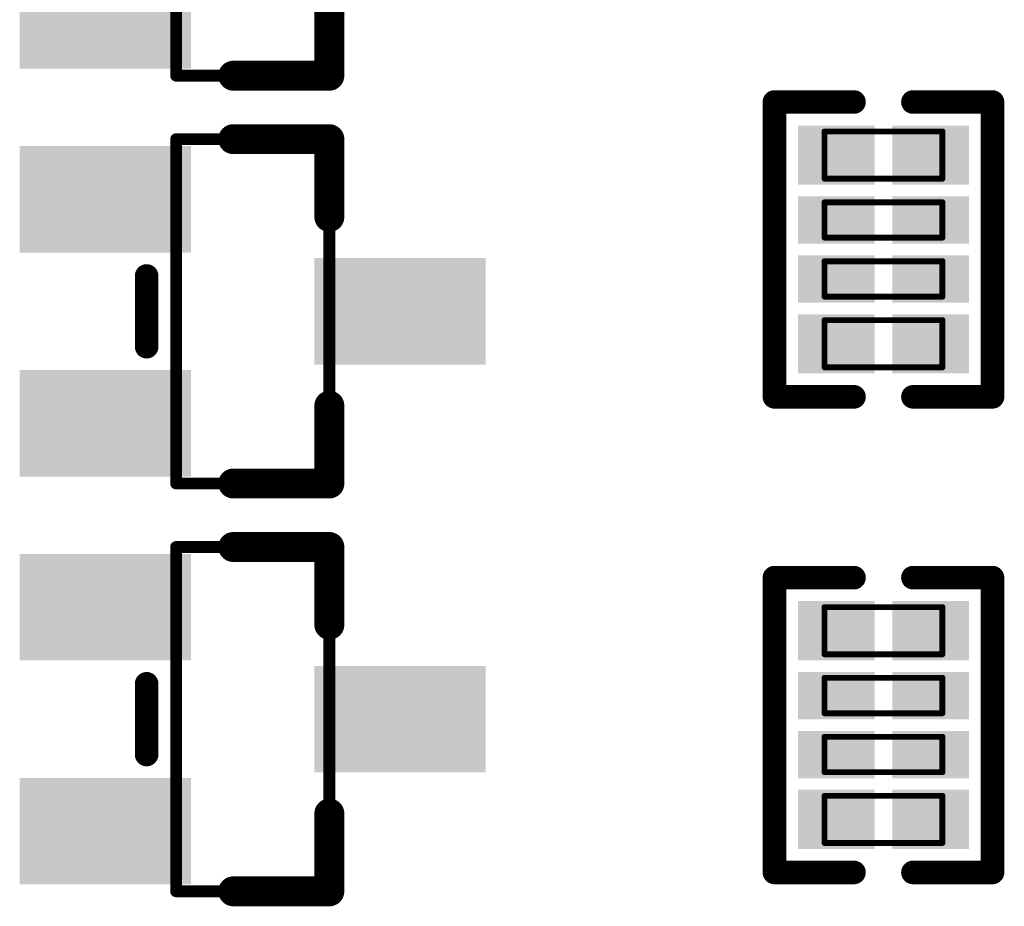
# Model space of a CAD drawing. Header units: millimetres. Extents: x 5.37 to 8.73, y 4.04 to 6.26.
# Tile 9 of 17: x 6.53 to 6.86, y 5.04 to 5.33. Entities that reach past the tile are written whole.
import ezdxf

# ---------------------------------------------------------------- set-up
doc = ezdxf.new("R2010")
doc.units = ezdxf.units.MM
doc.header["$MEASUREMENT"] = 0
for name, color, linetype in [('BottomLayer', 5, 'Continuous'), ('BottomOverlay', 54, 'Continuous'), ('BottomPaste', 16, 'Continuous'), ('BottomSolder', 6, 'Continuous'), ('Mechanical13', 56, 'Continuous')]:
    doc.layers.add(name, color=color, linetype=linetype)

# ---------------------------------------------------------------- blocks, each defined once
blk = doc.blocks.new('0402_R_4_B_22')
at = {"layer": 'BottomLayer'}
for points in [[(-0.02362, 0.00492), (-0.02362, 0.02657), (-0.03937, 0.00492), (-0.03937, 0.02657)], [(-0.00394, 0.00492), (-0.00394, 0.02657), (-0.01575, 0.00492), (-0.01575, 0.02657)], [(0.01575, 0.00492), (0.01575, 0.02657), (0.00394, 0.00492), (0.00394, 0.02657)], [(0.03937, 0.00492), (0.03937, 0.02657), (0.02362, 0.00492), (0.02362, 0.02657)], [(-0.02362, -0.02657), (-0.02362, -0.00492), (-0.03937, -0.02657), (-0.03937, -0.00492)], [(-0.00394, -0.02657), (-0.00394, -0.00492), (-0.01575, -0.02657), (-0.01575, -0.00492)], [(0.01575, -0.02657), (0.01575, -0.00492), (0.00394, -0.02657), (0.00394, -0.00492)], [(0.03937, -0.02657), (0.03937, -0.00492), (0.02362, -0.02657), (0.02362, -0.00492)]]:
    blk.add_solid(points, dxfattribs=at)
at = {"layer": 'BottomOverlay', "const_width": 0.00787}
for points in [[(-0.04921, 0.00984), (-0.04921, 0.03642)], [(0.04921, 0.03642), (-0.04921, 0.03642)], [(0.04921, 0.00984), (0.04921, 0.03642)], [(-0.04921, -0.03642), (-0.04921, -0.00984)], [(0.04921, -0.03642), (0.04921, -0.00984)], [(0.04921, -0.03642), (-0.04921, -0.03642)]]:
    blk.add_lwpolyline(points, dxfattribs=at)
at = {"layer": 'BottomOverlay', "const_width": 0.00394}
for points in [[(-0.05118, 0.03642, 1), (-0.04724, 0.03642, 1)], [(-0.05118, 0.03642, 1), (-0.04724, 0.03642, 1)], [(0.04724, 0.03642, 1), (0.05118, 0.03642, 1)], [(0.04724, 0.03642, 1), (0.05118, 0.03642, 1)], [(-0.05118, 0.00984, 1), (-0.04724, 0.00984, 1)], [(0.04724, 0.00984, 1), (0.05118, 0.00984, 1)], [(-0.05118, -0.00984, 1), (-0.04724, -0.00984, 1)], [(0.04724, -0.00984, 1), (0.05118, -0.00984, 1)], [(-0.05118, -0.03642, 1), (-0.04724, -0.03642, 1)], [(-0.05118, -0.03642, 1), (-0.04724, -0.03642, 1)], [(0.04724, -0.03642, 1), (0.05118, -0.03642, 1)], [(0.04724, -0.03642, 1), (0.05118, -0.03642, 1)]]:
    blk.add_lwpolyline(points, format="xyb", close=True, dxfattribs=at)
at = {"layer": 'BottomPaste'}
for points in [[(-0.02362, 0.00492), (-0.02362, 0.02657), (-0.03937, 0.00492), (-0.03937, 0.02657)], [(-0.00394, 0.00492), (-0.00394, 0.02657), (-0.01575, 0.00492), (-0.01575, 0.02657)], [(0.01575, 0.00492), (0.01575, 0.02657), (0.00394, 0.00492), (0.00394, 0.02657)], [(0.03937, 0.00492), (0.03937, 0.02657), (0.02362, 0.00492), (0.02362, 0.02657)], [(-0.02362, -0.02657), (-0.02362, -0.00492), (-0.03937, -0.02657), (-0.03937, -0.00492)], [(-0.00394, -0.02657), (-0.00394, -0.00492), (-0.01575, -0.02657), (-0.01575, -0.00492)], [(0.01575, -0.02657), (0.01575, -0.00492), (0.00394, -0.02657), (0.00394, -0.00492)], [(0.03937, -0.02657), (0.03937, -0.00492), (0.02362, -0.02657), (0.02362, -0.00492)]]:
    blk.add_solid(points, dxfattribs=at)
at = {"layer": 'BottomSolder'}
for points in [[(-0.02162, 0.00292), (-0.02162, 0.02857), (-0.04137, 0.00292), (-0.04137, 0.02857)], [(-0.00194, 0.00292), (-0.00194, 0.02857), (-0.01775, 0.00292), (-0.01775, 0.02857)], [(0.01775, 0.00292), (0.01775, 0.02857), (0.00194, 0.00292), (0.00194, 0.02857)], [(0.04137, 0.00292), (0.04137, 0.02857), (0.02162, 0.00292), (0.02162, 0.02857)], [(-0.02162, -0.02857), (-0.02162, -0.00292), (-0.04137, -0.02857), (-0.04137, -0.00292)], [(-0.00194, -0.02857), (-0.00194, -0.00292), (-0.01775, -0.02857), (-0.01775, -0.00292)], [(0.01775, -0.02857), (0.01775, -0.00292), (0.00194, -0.02857), (0.00194, -0.00292)], [(0.04137, -0.02857), (0.04137, -0.00292), (0.02162, -0.02857), (0.02162, -0.00292)]]:
    blk.add_solid(points, dxfattribs=at)
at = {"layer": 'Mechanical13', "const_width": 0.00197}
for points in [[(-0.03937, -0.01969), (-0.03937, 0.01968)], [(-0.02362, 0.01968), (-0.03937, 0.01968)], [(-0.02362, -0.01969), (-0.02362, 0.01968)], [(-0.00394, 0.01968), (-0.01575, 0.01968)], [(-0.01575, -0.01969), (-0.01575, 0.01968)], [(-0.00394, -0.01969), (-0.00394, 0.01968)], [(0.00394, 0.01968), (0.01575, 0.01968)], [(0.00394, -0.01969), (0.00394, 0.01968)], [(0.01575, -0.01969), (0.01575, 0.01968)], [(0.02362, 0.01968), (0.03937, 0.01968)], [(0.02362, -0.01969), (0.02362, 0.01968)], [(0.03937, -0.01969), (0.03937, 0.01968)], [(-0.02362, -0.01969), (-0.03937, -0.01969)], [(-0.02362, -0.01969), (-0.03937, -0.01969)], [(-0.00394, -0.01969), (-0.01575, -0.01969)], [(0.01575, -0.01969), (0.00394, -0.01969)], [(0.03937, -0.01969), (0.02362, -0.01969)]]:
    blk.add_lwpolyline(points, dxfattribs=at)
at = {"layer": 'Mechanical13', "const_width": 0.000984}
for points in [[(-0.03986, 0.01968, 1), (-0.03888, 0.01968, 1)], [(-0.03986, 0.01968, 1), (-0.03888, 0.01968, 1)], [(-0.02411, 0.01968, 1), (-0.02313, 0.01968, 1)], [(-0.02411, 0.01968, 1), (-0.02313, 0.01968, 1)], [(-0.01624, 0.01968, 1), (-0.01526, 0.01968, 1)], [(-0.01624, 0.01968, 1), (-0.01526, 0.01968, 1)], [(-0.00443, 0.01968, 1), (-0.00344, 0.01968, 1)], [(-0.00443, 0.01968, 1), (-0.00344, 0.01968, 1)], [(0.00345, 0.01968, 1), (0.00443, 0.01968, 1)], [(0.00345, 0.01968, 1), (0.00443, 0.01968, 1)], [(0.01526, 0.01968, 1), (0.01624, 0.01968, 1)], [(0.01526, 0.01968, 1), (0.01624, 0.01968, 1)], [(0.02313, 0.01968, 1), (0.02411, 0.01968, 1)], [(0.02313, 0.01968, 1), (0.02411, 0.01968, 1)], [(0.03888, 0.01968, 1), (0.03986, 0.01968, 1)], [(0.03888, 0.01968, 1), (0.03986, 0.01968, 1)], [(-0.03986, -0.01969, 1), (-0.03888, -0.01969, 1)], [(-0.03986, -0.01969, 1), (-0.03888, -0.01969, 1)], [(-0.03986, -0.01969, 1), (-0.03888, -0.01969, 1)], [(-0.02411, -0.01969, 1), (-0.02313, -0.01969, 1)], [(-0.02411, -0.01969, 1), (-0.02313, -0.01969, 1)], [(-0.02411, -0.01969, 1), (-0.02313, -0.01969, 1)], [(-0.01624, -0.01969, 1), (-0.01526, -0.01969, 1)], [(-0.01624, -0.01969, 1), (-0.01526, -0.01969, 1)], [(-0.00443, -0.01969, 1), (-0.00344, -0.01969, 1)], [(-0.00443, -0.01969, 1), (-0.00344, -0.01969, 1)], [(0.00345, -0.01969, 1), (0.00443, -0.01969, 1)], [(0.00345, -0.01969, 1), (0.00443, -0.01969, 1)], [(0.01526, -0.01969, 1), (0.01624, -0.01969, 1)], [(0.01526, -0.01969, 1), (0.01624, -0.01969, 1)], [(0.02313, -0.01969, 1), (0.02411, -0.01969, 1)], [(0.02313, -0.01969, 1), (0.02411, -0.01969, 1)], [(0.03888, -0.01969, 1), (0.03986, -0.01969, 1)], [(0.03888, -0.01969, 1), (0.03986, -0.01969, 1)]]:
    blk.add_lwpolyline(points, format="xyb", close=True, dxfattribs=at)
blk = doc.blocks.new('0402_R_4_B_23')
at = {"layer": 'BottomLayer'}
for points in [[(-0.02362, 0.00492), (-0.02362, 0.02657), (-0.03937, 0.00492), (-0.03937, 0.02657)], [(-0.00394, 0.00492), (-0.00394, 0.02657), (-0.01575, 0.00492), (-0.01575, 0.02657)], [(0.01575, 0.00492), (0.01575, 0.02657), (0.00394, 0.00492), (0.00394, 0.02657)], [(0.03937, 0.00492), (0.03937, 0.02657), (0.02362, 0.00492), (0.02362, 0.02657)], [(-0.02362, -0.02657), (-0.02362, -0.00492), (-0.03937, -0.02657), (-0.03937, -0.00492)], [(-0.00394, -0.02657), (-0.00394, -0.00492), (-0.01575, -0.02657), (-0.01575, -0.00492)], [(0.01575, -0.02657), (0.01575, -0.00492), (0.00394, -0.02657), (0.00394, -0.00492)], [(0.03937, -0.02657), (0.03937, -0.00492), (0.02362, -0.02657), (0.02362, -0.00492)]]:
    blk.add_solid(points, dxfattribs=at)
at = {"layer": 'BottomOverlay', "const_width": 0.00787}
for points in [[(-0.04921, 0.00984), (-0.04921, 0.03642)], [(0.04921, 0.03642), (-0.04921, 0.03642)], [(0.04921, 0.00984), (0.04921, 0.03642)], [(-0.04921, -0.03642), (-0.04921, -0.00984)], [(0.04921, -0.03642), (0.04921, -0.00984)], [(0.04921, -0.03642), (-0.04921, -0.03642)]]:
    blk.add_lwpolyline(points, dxfattribs=at)
at = {"layer": 'BottomOverlay', "const_width": 0.00394}
for points in [[(-0.05118, 0.03642, 1), (-0.04724, 0.03642, 1)], [(-0.05118, 0.03642, 1), (-0.04724, 0.03642, 1)], [(0.04724, 0.03642, 1), (0.05118, 0.03642, 1)], [(0.04724, 0.03642, 1), (0.05118, 0.03642, 1)], [(-0.05118, 0.00984, 1), (-0.04724, 0.00984, 1)], [(0.04724, 0.00984, 1), (0.05118, 0.00984, 1)], [(-0.05118, -0.00984, 1), (-0.04724, -0.00984, 1)], [(0.04724, -0.00984, 1), (0.05118, -0.00984, 1)], [(-0.05118, -0.03642, 1), (-0.04724, -0.03642, 1)], [(-0.05118, -0.03642, 1), (-0.04724, -0.03642, 1)], [(0.04724, -0.03642, 1), (0.05118, -0.03642, 1)], [(0.04724, -0.03642, 1), (0.05118, -0.03642, 1)]]:
    blk.add_lwpolyline(points, format="xyb", close=True, dxfattribs=at)
at = {"layer": 'BottomPaste'}
for points in [[(-0.02362, 0.00492), (-0.02362, 0.02657), (-0.03937, 0.00492), (-0.03937, 0.02657)], [(-0.00394, 0.00492), (-0.00394, 0.02657), (-0.01575, 0.00492), (-0.01575, 0.02657)], [(0.01575, 0.00492), (0.01575, 0.02657), (0.00394, 0.00492), (0.00394, 0.02657)], [(0.03937, 0.00492), (0.03937, 0.02657), (0.02362, 0.00492), (0.02362, 0.02657)], [(-0.02362, -0.02657), (-0.02362, -0.00492), (-0.03937, -0.02657), (-0.03937, -0.00492)], [(-0.00394, -0.02657), (-0.00394, -0.00492), (-0.01575, -0.02657), (-0.01575, -0.00492)], [(0.01575, -0.02657), (0.01575, -0.00492), (0.00394, -0.02657), (0.00394, -0.00492)], [(0.03937, -0.02657), (0.03937, -0.00492), (0.02362, -0.02657), (0.02362, -0.00492)]]:
    blk.add_solid(points, dxfattribs=at)
at = {"layer": 'BottomSolder'}
for points in [[(-0.02162, 0.00292), (-0.02162, 0.02857), (-0.04137, 0.00292), (-0.04137, 0.02857)], [(-0.00194, 0.00292), (-0.00194, 0.02857), (-0.01775, 0.00292), (-0.01775, 0.02857)], [(0.01775, 0.00292), (0.01775, 0.02857), (0.00194, 0.00292), (0.00194, 0.02857)], [(0.04137, 0.00292), (0.04137, 0.02857), (0.02162, 0.00292), (0.02162, 0.02857)], [(-0.02162, -0.02857), (-0.02162, -0.00292), (-0.04137, -0.02857), (-0.04137, -0.00292)], [(-0.00194, -0.02857), (-0.00194, -0.00292), (-0.01775, -0.02857), (-0.01775, -0.00292)], [(0.01775, -0.02857), (0.01775, -0.00292), (0.00194, -0.02857), (0.00194, -0.00292)], [(0.04137, -0.02857), (0.04137, -0.00292), (0.02162, -0.02857), (0.02162, -0.00292)]]:
    blk.add_solid(points, dxfattribs=at)
at = {"layer": 'Mechanical13', "const_width": 0.00197}
for points in [[(-0.03937, -0.01969), (-0.03937, 0.01968)], [(-0.02362, 0.01968), (-0.03937, 0.01968)], [(-0.02362, -0.01969), (-0.02362, 0.01968)], [(-0.00394, 0.01968), (-0.01575, 0.01968)], [(-0.01575, -0.01969), (-0.01575, 0.01968)], [(-0.00394, -0.01969), (-0.00394, 0.01968)], [(0.00394, 0.01968), (0.01575, 0.01968)], [(0.00394, -0.01969), (0.00394, 0.01968)], [(0.01575, -0.01969), (0.01575, 0.01968)], [(0.02362, 0.01968), (0.03937, 0.01968)], [(0.02362, -0.01969), (0.02362, 0.01968)], [(0.03937, -0.01969), (0.03937, 0.01968)], [(-0.02362, -0.01969), (-0.03937, -0.01969)], [(-0.02362, -0.01969), (-0.03937, -0.01969)], [(-0.00394, -0.01969), (-0.01575, -0.01969)], [(0.01575, -0.01969), (0.00394, -0.01969)], [(0.03937, -0.01969), (0.02362, -0.01969)]]:
    blk.add_lwpolyline(points, dxfattribs=at)
at = {"layer": 'Mechanical13', "const_width": 0.000984}
for points in [[(-0.03986, 0.01968, 1), (-0.03888, 0.01968, 1)], [(-0.03986, 0.01968, 1), (-0.03888, 0.01968, 1)], [(-0.02411, 0.01968, 1), (-0.02313, 0.01968, 1)], [(-0.02411, 0.01968, 1), (-0.02313, 0.01968, 1)], [(-0.01624, 0.01968, 1), (-0.01526, 0.01968, 1)], [(-0.01624, 0.01968, 1), (-0.01526, 0.01968, 1)], [(-0.00443, 0.01968, 1), (-0.00344, 0.01968, 1)], [(-0.00443, 0.01968, 1), (-0.00344, 0.01968, 1)], [(0.00345, 0.01968, 1), (0.00443, 0.01968, 1)], [(0.00345, 0.01968, 1), (0.00443, 0.01968, 1)], [(0.01526, 0.01968, 1), (0.01624, 0.01968, 1)], [(0.01526, 0.01968, 1), (0.01624, 0.01968, 1)], [(0.02313, 0.01968, 1), (0.02411, 0.01968, 1)], [(0.02313, 0.01968, 1), (0.02411, 0.01968, 1)], [(0.03888, 0.01968, 1), (0.03986, 0.01968, 1)], [(0.03888, 0.01968, 1), (0.03986, 0.01968, 1)], [(-0.03986, -0.01969, 1), (-0.03888, -0.01969, 1)], [(-0.03986, -0.01969, 1), (-0.03888, -0.01969, 1)], [(-0.03986, -0.01969, 1), (-0.03888, -0.01969, 1)], [(-0.02411, -0.01969, 1), (-0.02313, -0.01969, 1)], [(-0.02411, -0.01969, 1), (-0.02313, -0.01969, 1)], [(-0.02411, -0.01969, 1), (-0.02313, -0.01969, 1)], [(-0.01624, -0.01969, 1), (-0.01526, -0.01969, 1)], [(-0.01624, -0.01969, 1), (-0.01526, -0.01969, 1)], [(-0.00443, -0.01969, 1), (-0.00344, -0.01969, 1)], [(-0.00443, -0.01969, 1), (-0.00344, -0.01969, 1)], [(0.00345, -0.01969, 1), (0.00443, -0.01969, 1)], [(0.00345, -0.01969, 1), (0.00443, -0.01969, 1)], [(0.01526, -0.01969, 1), (0.01624, -0.01969, 1)], [(0.01526, -0.01969, 1), (0.01624, -0.01969, 1)], [(0.02313, -0.01969, 1), (0.02411, -0.01969, 1)], [(0.02313, -0.01969, 1), (0.02411, -0.01969, 1)], [(0.03888, -0.01969, 1), (0.03986, -0.01969, 1)], [(0.03888, -0.01969, 1), (0.03986, -0.01969, 1)]]:
    blk.add_lwpolyline(points, format="xyb", close=True, dxfattribs=at)
blk = doc.blocks.new('SOT_23_B_70')
at = {"layer": 'BottomLayer'}
for points in [[(0.02461, 0.05118), (0.02461, 0.02362), (0.07382, 0.05118), (0.07382, 0.02362)], [(-0.07382, 0.01378), (-0.07382, -0.01378), (-0.02461, 0.01378), (-0.02461, -0.01378)], [(0.02461, -0.02362), (0.02461, -0.05118), (0.07382, -0.02362), (0.07382, -0.05118)]]:
    blk.add_solid(points, dxfattribs=at)
at = {"layer": 'BottomOverlay'}
for points, const_width in [([(-0.02559, 0.05748), (-0.02559, 0.0315)], 0.01), ([(-0.02559, 0.05748), (-0.02559, 0.0315)], 0.01), ([(-0.02559, 0.05748), (-0.02559, 0.0315)], 0.01), ([(0.0065, 0.05748), (-0.02559, 0.05748)], 0.01), ([(0.03543, 0.01181), (0.03543, -0.01181)], 0.00787), ([(-0.02559, -0.0315), (-0.02559, -0.05748)], 0.01), ([(0.0065, -0.05748), (-0.02559, -0.05748)], 0.01)]:
    blk.add_lwpolyline(points, dxfattribs=dict(at, const_width=const_width))
for points, const_width in [([(-0.02809, 0.05748, 1), (-0.02309, 0.05748, 1)], 0.005), ([(-0.02809, 0.05748, 1), (-0.02309, 0.05748, 1)], 0.005), ([(-0.02809, 0.05748, 1), (-0.02309, 0.05748, 1)], 0.005), ([(-0.02809, 0.05748, 1), (-0.02309, 0.05748, 1)], 0.005), ([(0.004, 0.05748, 1), (0.009, 0.05748, 1)], 0.005), ([(-0.02809, 0.0315, 1), (-0.02309, 0.0315, 1)], 0.005), ([(-0.02809, 0.0315, 1), (-0.02309, 0.0315, 1)], 0.005), ([(-0.02809, 0.0315, 1), (-0.02309, 0.0315, 1)], 0.005), ([(0.03346, 0.01181, 1), (0.0374, 0.01181, 1)], 0.00394), ([(0.03346, -0.01181, 1), (0.0374, -0.01181, 1)], 0.00394), ([(-0.02809, -0.0315, 1), (-0.02309, -0.0315, 1)], 0.005), ([(-0.02809, -0.05748, 1), (-0.02309, -0.05748, 1)], 0.005), ([(-0.02809, -0.05748, 1), (-0.02309, -0.05748, 1)], 0.005), ([(0.004, -0.05748, 1), (0.009, -0.05748, 1)], 0.005)]:
    blk.add_lwpolyline(points, format="xyb", close=True, dxfattribs=dict(at, const_width=const_width))
at = {"layer": 'BottomPaste'}
for points in [[(0.02461, 0.05118), (0.02461, 0.02362), (0.07382, 0.05118), (0.07382, 0.02362)], [(-0.07382, 0.01378), (-0.07382, -0.01378), (-0.02461, 0.01378), (-0.02461, -0.01378)], [(0.02461, -0.02362), (0.02461, -0.05118), (0.07382, -0.02362), (0.07382, -0.05118)]]:
    blk.add_solid(points, dxfattribs=at)
at = {"layer": 'BottomSolder'}
for points in [[(0.02061, 0.05518), (0.02061, 0.01962), (0.07782, 0.05518), (0.07782, 0.01962)], [(-0.07782, 0.01778), (-0.07782, -0.01778), (-0.02061, 0.01778), (-0.02061, -0.01778)], [(0.02061, -0.01962), (0.02061, -0.05518), (0.07782, -0.01962), (0.07782, -0.05518)]]:
    blk.add_solid(points, dxfattribs=at)
at = {"layer": 'Mechanical13', "const_width": 0.00394}
for points in [[(-0.02559, 0.05748), (-0.02559, -0.05748)], [(0.02559, 0.05748), (-0.02559, 0.05748)], [(0.02559, 0.05748), (-0.02559, 0.05748)], [(-0.02559, 0.05748), (-0.02559, -0.05748)], [(0.02559, 0.05748), (-0.02559, 0.05748)], [(-0.02559, 0.05748), (-0.02559, -0.05748)], [(0.02559, 0.05748), (0.02559, -0.05748)], [(0.02559, 0.05748), (0.02559, -0.05748)], [(0.02559, 0.05748), (0.02559, -0.05748)], [(0.02559, -0.05748), (-0.02559, -0.05748)], [(0.02559, -0.05748), (-0.02559, -0.05748)], [(0.02559, -0.05748), (-0.02559, -0.05748)]]:
    blk.add_lwpolyline(points, dxfattribs=at)
at = {"layer": 'Mechanical13', "const_width": 0.00197}
for points in [[(-0.02657, 0.05748, 1), (-0.02461, 0.05748, 1)], [(-0.02657, 0.05748, 1), (-0.02461, 0.05748, 1)], [(-0.02657, 0.05748, 1), (-0.02461, 0.05748, 1)], [(-0.02657, 0.05748, 1), (-0.02461, 0.05748, 1)], [(-0.02657, 0.05748, 1), (-0.02461, 0.05748, 1)], [(-0.02657, 0.05748, 1), (-0.02461, 0.05748, 1)], [(0.02461, 0.05748, 1), (0.02657, 0.05748, 1)], [(0.02461, 0.05748, 1), (0.02657, 0.05748, 1)], [(0.02461, 0.05748, 1), (0.02657, 0.05748, 1)], [(0.02461, 0.05748, 1), (0.02657, 0.05748, 1)], [(0.02461, 0.05748, 1), (0.02657, 0.05748, 1)], [(0.02461, 0.05748, 1), (0.02657, 0.05748, 1)], [(-0.02657, -0.05748, 1), (-0.02461, -0.05748, 1)], [(-0.02657, -0.05748, 1), (-0.02461, -0.05748, 1)], [(-0.02657, -0.05748, 1), (-0.02461, -0.05748, 1)], [(-0.02657, -0.05748, 1), (-0.02461, -0.05748, 1)], [(-0.02657, -0.05748, 1), (-0.02461, -0.05748, 1)], [(-0.02657, -0.05748, 1), (-0.02461, -0.05748, 1)], [(0.02461, -0.05748, 1), (0.02657, -0.05748, 1)], [(0.02461, -0.05748, 1), (0.02657, -0.05748, 1)], [(0.02461, -0.05748, 1), (0.02657, -0.05748, 1)], [(0.02461, -0.05748, 1), (0.02657, -0.05748, 1)], [(0.02461, -0.05748, 1), (0.02657, -0.05748, 1)], [(0.02461, -0.05748, 1), (0.02657, -0.05748, 1)]]:
    blk.add_lwpolyline(points, format="xyb", close=True, dxfattribs=at)
blk = doc.blocks.new('SOT_23_B_72')
at = {"layer": 'BottomLayer'}
for points in [[(0.02461, 0.05118), (0.02461, 0.02362), (0.07382, 0.05118), (0.07382, 0.02362)], [(-0.07382, 0.01378), (-0.07382, -0.01378), (-0.02461, 0.01378), (-0.02461, -0.01378)], [(0.02461, -0.02362), (0.02461, -0.05118), (0.07382, -0.02362), (0.07382, -0.05118)]]:
    blk.add_solid(points, dxfattribs=at)
at = {"layer": 'BottomOverlay'}
for points, const_width in [([(-0.02559, 0.05748), (-0.02559, 0.0315)], 0.01), ([(-0.02559, 0.05748), (-0.02559, 0.0315)], 0.01), ([(-0.02559, 0.05748), (-0.02559, 0.0315)], 0.01), ([(0.0065, 0.05748), (-0.02559, 0.05748)], 0.01), ([(0.03543, 0.01181), (0.03543, -0.01181)], 0.00787), ([(-0.02559, -0.0315), (-0.02559, -0.05748)], 0.01), ([(0.0065, -0.05748), (-0.02559, -0.05748)], 0.01)]:
    blk.add_lwpolyline(points, dxfattribs=dict(at, const_width=const_width))
for points, const_width in [([(-0.02809, 0.05748, 1), (-0.02309, 0.05748, 1)], 0.005), ([(-0.02809, 0.05748, 1), (-0.02309, 0.05748, 1)], 0.005), ([(-0.02809, 0.05748, 1), (-0.02309, 0.05748, 1)], 0.005), ([(-0.02809, 0.05748, 1), (-0.02309, 0.05748, 1)], 0.005), ([(0.004, 0.05748, 1), (0.009, 0.05748, 1)], 0.005), ([(-0.02809, 0.0315, 1), (-0.02309, 0.0315, 1)], 0.005), ([(-0.02809, 0.0315, 1), (-0.02309, 0.0315, 1)], 0.005), ([(-0.02809, 0.0315, 1), (-0.02309, 0.0315, 1)], 0.005), ([(0.03346, 0.01181, 1), (0.0374, 0.01181, 1)], 0.00394), ([(0.03346, -0.01181, 1), (0.0374, -0.01181, 1)], 0.00394), ([(-0.02809, -0.0315, 1), (-0.02309, -0.0315, 1)], 0.005), ([(-0.02809, -0.05748, 1), (-0.02309, -0.05748, 1)], 0.005), ([(-0.02809, -0.05748, 1), (-0.02309, -0.05748, 1)], 0.005), ([(0.004, -0.05748, 1), (0.009, -0.05748, 1)], 0.005)]:
    blk.add_lwpolyline(points, format="xyb", close=True, dxfattribs=dict(at, const_width=const_width))
at = {"layer": 'BottomPaste'}
for points in [[(0.02461, 0.05118), (0.02461, 0.02362), (0.07382, 0.05118), (0.07382, 0.02362)], [(-0.07382, 0.01378), (-0.07382, -0.01378), (-0.02461, 0.01378), (-0.02461, -0.01378)], [(0.02461, -0.02362), (0.02461, -0.05118), (0.07382, -0.02362), (0.07382, -0.05118)]]:
    blk.add_solid(points, dxfattribs=at)
at = {"layer": 'BottomSolder'}
for points in [[(0.02061, 0.05518), (0.02061, 0.01962), (0.07782, 0.05518), (0.07782, 0.01962)], [(-0.07782, 0.01778), (-0.07782, -0.01778), (-0.02061, 0.01778), (-0.02061, -0.01778)], [(0.02061, -0.01962), (0.02061, -0.05518), (0.07782, -0.01962), (0.07782, -0.05518)]]:
    blk.add_solid(points, dxfattribs=at)
at = {"layer": 'Mechanical13', "const_width": 0.00394}
for points in [[(-0.02559, 0.05748), (-0.02559, -0.05748)], [(0.02559, 0.05748), (-0.02559, 0.05748)], [(0.02559, 0.05748), (-0.02559, 0.05748)], [(-0.02559, 0.05748), (-0.02559, -0.05748)], [(0.02559, 0.05748), (-0.02559, 0.05748)], [(-0.02559, 0.05748), (-0.02559, -0.05748)], [(0.02559, 0.05748), (0.02559, -0.05748)], [(0.02559, 0.05748), (0.02559, -0.05748)], [(0.02559, 0.05748), (0.02559, -0.05748)], [(0.02559, -0.05748), (-0.02559, -0.05748)], [(0.02559, -0.05748), (-0.02559, -0.05748)], [(0.02559, -0.05748), (-0.02559, -0.05748)]]:
    blk.add_lwpolyline(points, dxfattribs=at)
at = {"layer": 'Mechanical13', "const_width": 0.00197}
for points in [[(-0.02657, 0.05748, 1), (-0.02461, 0.05748, 1)], [(-0.02657, 0.05748, 1), (-0.02461, 0.05748, 1)], [(-0.02657, 0.05748, 1), (-0.02461, 0.05748, 1)], [(-0.02657, 0.05748, 1), (-0.02461, 0.05748, 1)], [(-0.02657, 0.05748, 1), (-0.02461, 0.05748, 1)], [(-0.02657, 0.05748, 1), (-0.02461, 0.05748, 1)], [(0.02461, 0.05748, 1), (0.02657, 0.05748, 1)], [(0.02461, 0.05748, 1), (0.02657, 0.05748, 1)], [(0.02461, 0.05748, 1), (0.02657, 0.05748, 1)], [(0.02461, 0.05748, 1), (0.02657, 0.05748, 1)], [(0.02461, 0.05748, 1), (0.02657, 0.05748, 1)], [(0.02461, 0.05748, 1), (0.02657, 0.05748, 1)], [(-0.02657, -0.05748, 1), (-0.02461, -0.05748, 1)], [(-0.02657, -0.05748, 1), (-0.02461, -0.05748, 1)], [(-0.02657, -0.05748, 1), (-0.02461, -0.05748, 1)], [(-0.02657, -0.05748, 1), (-0.02461, -0.05748, 1)], [(-0.02657, -0.05748, 1), (-0.02461, -0.05748, 1)], [(-0.02657, -0.05748, 1), (-0.02461, -0.05748, 1)], [(0.02461, -0.05748, 1), (0.02657, -0.05748, 1)], [(0.02461, -0.05748, 1), (0.02657, -0.05748, 1)], [(0.02461, -0.05748, 1), (0.02657, -0.05748, 1)], [(0.02461, -0.05748, 1), (0.02657, -0.05748, 1)], [(0.02461, -0.05748, 1), (0.02657, -0.05748, 1)], [(0.02461, -0.05748, 1), (0.02657, -0.05748, 1)]]:
    blk.add_lwpolyline(points, format="xyb", close=True, dxfattribs=at)
blk = doc.blocks.new('SOT_23_B_73')
at = {"layer": 'BottomLayer'}
for points in [[(0.02461, 0.05118), (0.02461, 0.02362), (0.07382, 0.05118), (0.07382, 0.02362)], [(-0.07382, 0.01378), (-0.07382, -0.01378), (-0.02461, 0.01378), (-0.02461, -0.01378)], [(0.02461, -0.02362), (0.02461, -0.05118), (0.07382, -0.02362), (0.07382, -0.05118)]]:
    blk.add_solid(points, dxfattribs=at)
at = {"layer": 'BottomOverlay'}
for points, const_width in [([(-0.02559, 0.05748), (-0.02559, 0.0315)], 0.01), ([(-0.02559, 0.05748), (-0.02559, 0.0315)], 0.01), ([(-0.02559, 0.05748), (-0.02559, 0.0315)], 0.01), ([(0.0065, 0.05748), (-0.02559, 0.05748)], 0.01), ([(0.03543, 0.01181), (0.03543, -0.01181)], 0.00787), ([(-0.02559, -0.05748), (-0.02559, -0.0315)], 0.01), ([(0.0065, -0.05748), (-0.02559, -0.05748)], 0.01)]:
    blk.add_lwpolyline(points, dxfattribs=dict(at, const_width=const_width))
for points, const_width in [([(-0.02809, 0.05748, 1), (-0.02309, 0.05748, 1)], 0.005), ([(-0.02809, 0.05748, 1), (-0.02309, 0.05748, 1)], 0.005), ([(-0.02809, 0.05748, 1), (-0.02309, 0.05748, 1)], 0.005), ([(-0.02809, 0.05748, 1), (-0.02309, 0.05748, 1)], 0.005), ([(0.004, 0.05748, 1), (0.009, 0.05748, 1)], 0.005), ([(-0.02809, 0.0315, 1), (-0.02309, 0.0315, 1)], 0.005), ([(-0.02809, 0.0315, 1), (-0.02309, 0.0315, 1)], 0.005), ([(-0.02809, 0.0315, 1), (-0.02309, 0.0315, 1)], 0.005), ([(0.03346, 0.01181, 1), (0.0374, 0.01181, 1)], 0.00394), ([(0.03346, -0.01181, 1), (0.0374, -0.01181, 1)], 0.00394), ([(-0.02809, -0.0315, 1), (-0.02309, -0.0315, 1)], 0.005), ([(-0.02809, -0.05748, 1), (-0.02309, -0.05748, 1)], 0.005), ([(-0.02809, -0.05748, 1), (-0.02309, -0.05748, 1)], 0.005), ([(0.004, -0.05748, 1), (0.009, -0.05748, 1)], 0.005)]:
    blk.add_lwpolyline(points, format="xyb", close=True, dxfattribs=dict(at, const_width=const_width))
at = {"layer": 'BottomPaste'}
for points in [[(0.02461, 0.05118), (0.02461, 0.02362), (0.07382, 0.05118), (0.07382, 0.02362)], [(-0.07382, 0.01378), (-0.07382, -0.01378), (-0.02461, 0.01378), (-0.02461, -0.01378)], [(0.02461, -0.02362), (0.02461, -0.05118), (0.07382, -0.02362), (0.07382, -0.05118)]]:
    blk.add_solid(points, dxfattribs=at)
at = {"layer": 'BottomSolder'}
for points in [[(0.02061, 0.05518), (0.02061, 0.01962), (0.07782, 0.05518), (0.07782, 0.01962)], [(-0.07782, 0.01778), (-0.07782, -0.01778), (-0.02061, 0.01778), (-0.02061, -0.01778)], [(0.02061, -0.01962), (0.02061, -0.05518), (0.07782, -0.01962), (0.07782, -0.05518)]]:
    blk.add_solid(points, dxfattribs=at)
at = {"layer": 'Mechanical13', "const_width": 0.00394}
for points in [[(-0.02559, 0.05748), (-0.02559, -0.05748)], [(0.02559, 0.05748), (-0.02559, 0.05748)], [(0.02559, 0.05748), (-0.02559, 0.05748)], [(-0.02559, 0.05748), (-0.02559, -0.05748)], [(0.02559, 0.05748), (-0.02559, 0.05748)], [(-0.02559, 0.05748), (-0.02559, -0.05748)], [(0.02559, -0.05748), (0.02559, 0.05748)], [(0.02559, -0.05748), (0.02559, 0.05748)], [(0.02559, -0.05748), (0.02559, 0.05748)], [(0.02559, -0.05748), (-0.02559, -0.05748)], [(0.02559, -0.05748), (-0.02559, -0.05748)], [(0.02559, -0.05748), (-0.02559, -0.05748)]]:
    blk.add_lwpolyline(points, dxfattribs=at)
at = {"layer": 'Mechanical13', "const_width": 0.00197}
for points in [[(-0.02657, 0.05748, 1), (-0.02461, 0.05748, 1)], [(-0.02657, 0.05748, 1), (-0.02461, 0.05748, 1)], [(-0.02657, 0.05748, 1), (-0.02461, 0.05748, 1)], [(-0.02657, 0.05748, 1), (-0.02461, 0.05748, 1)], [(-0.02657, 0.05748, 1), (-0.02461, 0.05748, 1)], [(-0.02657, 0.05748, 1), (-0.02461, 0.05748, 1)], [(0.02461, 0.05748, 1), (0.02657, 0.05748, 1)], [(0.02461, 0.05748, 1), (0.02657, 0.05748, 1)], [(0.02461, 0.05748, 1), (0.02657, 0.05748, 1)], [(0.02461, 0.05748, 1), (0.02657, 0.05748, 1)], [(0.02461, 0.05748, 1), (0.02657, 0.05748, 1)], [(0.02461, 0.05748, 1), (0.02657, 0.05748, 1)], [(-0.02657, -0.05748, 1), (-0.02461, -0.05748, 1)], [(-0.02657, -0.05748, 1), (-0.02461, -0.05748, 1)], [(-0.02657, -0.05748, 1), (-0.02461, -0.05748, 1)], [(-0.02657, -0.05748, 1), (-0.02461, -0.05748, 1)], [(-0.02657, -0.05748, 1), (-0.02461, -0.05748, 1)], [(-0.02657, -0.05748, 1), (-0.02461, -0.05748, 1)], [(0.02461, -0.05748, 1), (0.02657, -0.05748, 1)], [(0.02461, -0.05748, 1), (0.02657, -0.05748, 1)], [(0.02461, -0.05748, 1), (0.02657, -0.05748, 1)], [(0.02461, -0.05748, 1), (0.02657, -0.05748, 1)], [(0.02461, -0.05748, 1), (0.02657, -0.05748, 1)], [(0.02461, -0.05748, 1), (0.02657, -0.05748, 1)]]:
    blk.add_lwpolyline(points, format="xyb", close=True, dxfattribs=at)

msp = doc.modelspace()

# ---------------------------------------------------------------- block references
for name, p, rotation in [('SOT_23_B_72', (6.60827, 5.37207), 180), ('0402_R_4_B_22', (6.8189, 5.25659), 90), ('SOT_23_B_73', (6.60827, 5.23592), 180), ('SOT_23_B_70', (6.60827, 5.09976), 180), ('0402_R_4_B_23', (6.8189, 5.0978), 90)]:
    msp.add_blockref(name, p, dxfattribs=dict(rotation=rotation))

doc.saveas('drawing.dxf')
